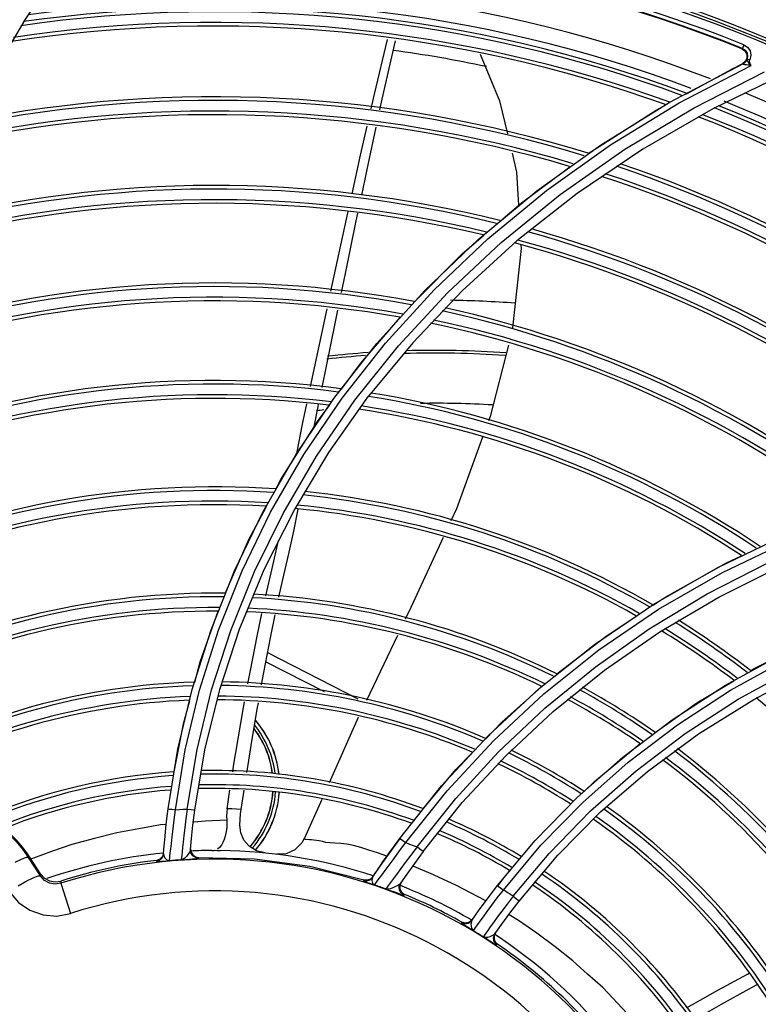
# Model space of a CAD drawing. Extents: x 40.7 to 137.4, y -250.8 to -221.5.
# Tile 145 of 256: x 61.612 to 61.714, y -240.022 to -239.886. Entities that reach past the tile are written whole.
import ezdxf

# ---------------------------------------------------------------- set-up
doc = ezdxf.new("R2010")
doc.units = 0
doc.header["$MEASUREMENT"] = 0
doc.layers.get('0').update_dxf_attribs({"linetype": 'CONTINUOUS'})

msp = doc.modelspace()

# ---------------------------------------------------------------- linework, layer by layer
at = {"color": 155}
for p, q in [((61.61893456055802, -239.8773342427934), (61.61303310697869, -239.8860004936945)), ((61.61303310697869, -239.8860004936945), (61.606929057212, -239.8964631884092)), ((61.71174635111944, -239.8899844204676), (61.71218141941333, -239.8902907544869)), ((61.71182966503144, -239.8899445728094), (61.71174644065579, -239.8899844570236)), ((61.71203616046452, -239.8894312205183), (61.71182965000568, -239.8899445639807)), ((61.7123070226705, -239.8917470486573), (61.71244464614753, -239.8915336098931)), ((61.71244291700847, -239.8916020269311), (61.71244471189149, -239.8915336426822)), ((61.71244471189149, -239.8915336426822), (61.71252877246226, -239.8914741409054)), ((61.71252877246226, -239.8914741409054), (61.71267041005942, -239.89147156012)), ((61.71267041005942, -239.89147156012), (61.71284259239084, -239.8915264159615)), ((61.71300907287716, -239.8908781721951), (61.71285262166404, -239.8915315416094)), ((61.70175019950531, -239.8974014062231), (61.71191128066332, -239.892060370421)), ((61.70315013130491, -239.8974397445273), (61.71303811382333, -239.8922953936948)), ((61.70413635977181, -239.8961809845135), (61.7103652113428, -239.8928156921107)), ((61.71187013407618, -239.8920798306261), (61.71137901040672, -239.8923179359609)), ((61.71188586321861, -239.8920768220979), (61.71191101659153, -239.8920601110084)), ((61.71223187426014, -239.8917692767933), (61.71189615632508, -239.8920417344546)), ((61.70518139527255, -239.8981198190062), (61.71489778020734, -239.8931754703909)), ((61.7183022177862, -239.8931362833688), (61.70785538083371, -239.8982189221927)), ((61.70785538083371, -239.8982189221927), (61.69811160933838, -239.9038427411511)), ((61.69811160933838, -239.9038427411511), (61.68909651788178, -239.9099389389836)), ((61.67547312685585, -239.9162395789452), (61.68352136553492, -239.9095485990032)), ((61.67678287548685, -239.9161757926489), (61.6848848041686, -239.9094972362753)), ((61.68909651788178, -239.9099389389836), (61.68080462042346, -239.9164564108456)), ((61.66940156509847, -239.923196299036), (61.67678287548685, -239.9161757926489)), ((61.68080462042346, -239.9164564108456), (61.67323693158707, -239.9233410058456)), ((61.68135768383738, -239.9170438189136), (61.68138499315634, -239.9175042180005)), ((61.68138499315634, -239.9175042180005), (61.68019862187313, -239.9284404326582)), ((61.66272385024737, -239.9305226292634), (61.66940156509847, -239.923196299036)), ((61.67323693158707, -239.9233410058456), (61.66645308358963, -239.9304710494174)), ((61.65239355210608, -239.9365192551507), (61.65467833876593, -239.9258156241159)), ((61.65559645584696, -239.9381438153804), (61.66151668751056, -239.9305856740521)), ((61.65674797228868, -239.93810591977), (61.66272385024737, -239.9305226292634)), ((61.66645308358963, -239.9304710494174), (61.66038233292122, -239.9378485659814)), ((61.65036773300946, -239.9459011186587), (61.65559645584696, -239.9381438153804)), ((61.65147680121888, -239.9458865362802), (61.65674797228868, -239.93810591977)), ((61.65489506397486, -239.9456122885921), (61.66038287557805, -239.9378490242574)), ((61.65011808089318, -239.9535607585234), (61.65489506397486, -239.9456122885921)), ((61.64581696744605, -239.9538204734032), (61.65036773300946, -239.9459011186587)), ((61.64689443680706, -239.9538273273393), (61.65147680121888, -239.9458865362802)), ((61.70845863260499, -239.9614181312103), (61.71783317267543, -239.9569264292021)), ((61.699663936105, -239.9664756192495), (61.70845863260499, -239.9614181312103)), ((61.70859534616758, -239.9654979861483), (61.71724773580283, -239.9611924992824)), ((61.7004697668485, -239.9703004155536), (61.70859534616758, -239.9654979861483)), ((61.69145641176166, -239.9720548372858), (61.699663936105, -239.9664756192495)), ((61.6360926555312, -239.9782293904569), (61.6386922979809, -239.9700161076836)), ((61.63711980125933, -239.9783042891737), (61.6397272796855, -239.9700739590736)), ((61.63990305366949, -239.9782118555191), (61.64262476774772, -239.9699163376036)), ((61.66434739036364, -239.970812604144), (61.66007880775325, -239.9797584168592)), ((61.68384330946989, -239.9781133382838), (61.69145641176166, -239.9720548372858)), ((61.64646728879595, -239.9731573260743), (61.65890915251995, -239.979507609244)), ((61.70949282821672, -239.9776340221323), (61.71733593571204, -239.9733252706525)), ((61.64622997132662, -239.9744068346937), (61.65427812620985, -239.9785145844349)), ((61.71297424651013, -239.9756515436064), (61.71346700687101, -239.9753563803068)), ((61.71339924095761, -239.9795913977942), (61.72151757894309, -239.9753597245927)), ((61.63412122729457, -239.9864676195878), (61.6360926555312, -239.9782293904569)), ((61.63514688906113, -239.9865538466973), (61.63711980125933, -239.9783042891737)), ((61.63784414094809, -239.9865430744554), (61.63990305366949, -239.9782118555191)), ((61.67683072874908, -239.9846109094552), (61.68384330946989, -239.9781133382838)), ((61.67924871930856, -239.9873725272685), (61.68577863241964, -239.9812809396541)), ((61.67043131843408, -239.9915017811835), (61.67683072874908, -239.9846109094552)), ((61.63276760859, -239.9946866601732), (61.63412122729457, -239.9864676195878)), ((61.63379463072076, -239.9947901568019), (61.63514688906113, -239.9865538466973)), ((61.63643859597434, -239.9948565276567), (61.63784414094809, -239.9865430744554)), ((61.67327461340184, -239.9938126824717), (61.67924871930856, -239.9873725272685)), ((61.68908402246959, -239.9931216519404), (61.69536714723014, -239.9875648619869)), ((61.69232082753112, -239.9951023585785), (61.69878526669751, -239.9895090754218)), ((61.66466279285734, -239.9987335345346), (61.67043131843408, -239.9915017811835)), ((61.64089846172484, -239.9946583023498), (61.64129190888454, -239.9920394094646)), ((61.6428356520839, -239.9947655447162), (61.64324205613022, -239.9921068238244)), ((61.68332820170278, -239.999026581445), (61.68908402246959, -239.9931216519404)), ((61.65392059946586, -239.9933834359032), (61.65151099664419, -239.9987771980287)), ((61.66786992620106, -240.0005568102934), (61.67327461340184, -239.9938126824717)), ((61.68642160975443, -240.0010686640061), (61.69232082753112, -239.9951023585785)), ((61.65151099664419, -239.9987771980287), (61.651512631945, -239.9987733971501)), ((61.66159700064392, -240.0030878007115), (61.66472118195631, -239.9987757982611)), ((61.67810950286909, -240.0052422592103), (61.68332820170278, -239.999026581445)), ((61.61371691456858, -240.0012765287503), (61.61356612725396, -240.0013744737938)), ((61.61520700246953, -240.0039119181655), (61.61356612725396, -240.0013744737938)), ((61.61523297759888, -240.0036105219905), (61.61371691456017, -240.0012765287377)), ((61.6320048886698, -240.0012408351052), (61.63165812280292, -240.0016022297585)), ((61.6321555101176, -240.0007611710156), (61.6320048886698, -240.0012408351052)), ((61.63214576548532, -240.0008894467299), (61.63228320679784, -240.0013528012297)), ((61.63214612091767, -240.0008894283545), (61.63219816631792, -240.0002024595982)), ((61.63587581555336, -240.0001597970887), (61.63593521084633, -240.000616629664)), ((61.6365516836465, -240.0012656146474), (61.63700448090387, -240.0013482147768)), ((61.63700448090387, -240.0013482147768), (61.63699529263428, -240.0014634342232)), ((61.68109694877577, -240.0073669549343), (61.68642160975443, -240.0010686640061)), ((61.61422709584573, -240.0014664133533), (61.61385226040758, -240.0016159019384)), ((61.63118551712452, -240.0017723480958), (61.63117633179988, -240.0019009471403)), ((61.63165812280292, -240.0016022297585), (61.63118551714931, -240.0017723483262)), ((61.61523297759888, -240.0036105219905), (61.61520700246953, -240.0039119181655)), ((61.66057917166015, -240.0044459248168), (61.66091484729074, -240.0041167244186)), ((61.6609891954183, -240.0040032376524), (61.66065300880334, -240.0043322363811)), ((61.66091462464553, -240.0041165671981), (61.66081133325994, -240.0045336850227)), ((61.66091484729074, -240.0041167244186), (61.66129924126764, -240.0035339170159)), ((61.66165793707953, -240.004501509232), (61.66219247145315, -240.0037843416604)), ((61.66420182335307, -240.0037245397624), (61.66311507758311, -240.0051871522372)), ((61.61213490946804, -240.0052850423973), (61.61325429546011, -240.0046499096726)), ((61.61802316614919, -240.0046064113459), (61.61799959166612, -240.0049257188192)), ((61.61799959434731, -240.0049257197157), (61.61933606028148, -240.0090829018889)), ((61.65974308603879, -240.0044497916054), (61.65966934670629, -240.0045640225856)), ((61.6602117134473, -240.0044904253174), (61.65974353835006, -240.0044499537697)), ((61.66065300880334, -240.0043322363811), (61.6602117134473, -240.0044904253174)), ((61.66135860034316, -240.0049057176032), (61.66165793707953, -240.004501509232)), ((61.66484172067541, -240.0048264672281), (61.66466606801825, -240.0052782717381)), ((61.66477754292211, -240.004921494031), (61.6648424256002, -240.004825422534)), ((61.67816425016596, -240.0052834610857), (61.67893690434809, -240.0042567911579)), ((61.66493913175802, -240.0061795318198), (61.66533724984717, -240.0064581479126)), ((61.66527363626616, -240.0065529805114), (61.66533724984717, -240.0064581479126)), ((61.67321419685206, -240.0102698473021), (61.67314410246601, -240.0103709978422)), ((61.67373152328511, -240.0104114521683), (61.67321418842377, -240.0102698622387)), ((61.67425255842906, -240.0102921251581), (61.67373152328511, -240.0104114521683)), ((61.67465711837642, -240.0099391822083), (61.67425255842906, -240.0102921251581)), ((61.67458684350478, -240.0100400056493), (61.67446532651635, -240.0105611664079)), ((61.67540050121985, -240.0106097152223), (61.67574743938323, -240.0101206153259)), ((61.67756172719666, -240.0103320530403), (61.67713241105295, -240.0109334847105)), ((61.67783950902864, -240.0117781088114), (61.67766621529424, -240.0121754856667)), ((61.67781907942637, -240.0130067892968), (61.67812220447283, -240.0133162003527)), ((61.67812220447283, -240.0133162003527), (61.67805443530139, -240.013413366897))]:
    msp.add_line(p, q, dxfattribs=at)
for points in [[(61.66072265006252, -239.8982784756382), (61.66118195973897, -239.8962535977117), (61.66298442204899, -239.8887047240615)], [(61.66193361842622, -239.8984169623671), (61.66225394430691, -239.8969319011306), (61.66408628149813, -239.888880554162)], [(61.71182966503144, -239.8899445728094), (61.71221933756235, -239.8902017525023), (61.7124821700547, -239.890602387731), (61.71256211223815, -239.8910579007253), (61.71244464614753, -239.8915336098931)], [(61.71204005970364, -239.8894335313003), (61.71254135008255, -239.8897595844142), (61.71289248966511, -239.8902756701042), (61.71300907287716, -239.8908781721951)], [(61.67572825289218, -239.8907383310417), (61.6784113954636, -239.8971453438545), (61.67949815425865, -239.901695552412)], [(61.71218141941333, -239.8902907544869), (61.71243344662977, -239.890757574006), (61.71245150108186, -239.8912862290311), (61.71223187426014, -239.8917692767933)], [(61.71302719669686, -239.8922897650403), (61.71287979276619, -239.8921174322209), (61.71275121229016, -239.8919561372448), (61.71264211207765, -239.8918034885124), (61.71251730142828, -239.8916879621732), (61.71244291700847, -239.8916020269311)], [(61.71303811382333, -239.8922953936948), (61.71291608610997, -239.8920610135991), (61.71281938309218, -239.8917832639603), (61.71285262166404, -239.8915315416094)], [(61.71137901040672, -239.8923179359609), (61.71087719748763, -239.8925632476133), (61.71036519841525, -239.8928156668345)], [(61.71302719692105, -239.8922897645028), (61.71279500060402, -239.8922705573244), (61.71258315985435, -239.8922498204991), (61.71239239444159, -239.8922274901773), (61.71222602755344, -239.8922036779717), (61.71208755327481, -239.8921786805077), (61.71197879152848, -239.8921519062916), (61.71190765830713, -239.8921241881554), (61.71187945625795, -239.8920983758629), (61.71188586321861, -239.8920768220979)], [(61.71191103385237, -239.8920601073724), (61.71212626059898, -239.8919253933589), (61.7123070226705, -239.8917470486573)], [(61.65850676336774, -239.938398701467), (61.66450201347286, -239.9308900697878), (61.67121884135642, -239.9236199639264), (61.67864783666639, -239.9166572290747), (61.68677341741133, -239.9100667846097), (61.69566043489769, -239.9038433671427), (61.70518139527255, -239.8981198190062)], [(61.68352136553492, -239.9095485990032), (61.69228267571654, -239.9032502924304), (61.70175019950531, -239.8974014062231)], [(61.6848848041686, -239.9094972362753), (61.69370167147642, -239.9032186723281), (61.70315013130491, -239.8974397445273)], [(61.69060477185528, -239.9043994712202), (61.69997434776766, -239.8984296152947), (61.70128078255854, -239.897723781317)], [(61.65810562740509, -239.9099678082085), (61.65928050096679, -239.90463622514), (61.66018127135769, -239.9006651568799)], [(61.65943221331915, -239.9101355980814), (61.66035377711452, -239.9057412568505), (61.66142110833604, -239.9007930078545)], [(61.68013561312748, -239.9043645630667), (61.68076088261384, -239.9069825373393), (61.681031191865, -239.9115395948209)], [(61.67849832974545, -239.9137284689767), (61.68141725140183, -239.9112059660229), (61.68807846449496, -239.9062488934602)], [(61.65519979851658, -239.9233812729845), (61.65610473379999, -239.9191587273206), (61.65756975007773, -239.9124024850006)], [(61.65665302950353, -239.9235634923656), (61.65719243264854, -239.9209255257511), (61.65868828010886, -239.9136829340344), (61.65890792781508, -239.9126355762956)], [(61.66668205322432, -239.924843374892), (61.6732795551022, -239.918238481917), (61.67620841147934, -239.9157073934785)], [(61.66151668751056, -239.9305856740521), (61.66813955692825, -239.9232687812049), (61.67547312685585, -239.9162395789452)], [(61.65398398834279, -239.936627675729), (61.65458038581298, -239.9337005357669), (61.65583045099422, -239.9275863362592), (61.65615782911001, -239.9259852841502)], [(61.65665469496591, -239.9368584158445), (61.65929759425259, -239.9332896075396), (61.66471905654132, -239.9269981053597)], [(61.67962404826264, -239.9308356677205), (61.6771080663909, -239.9406282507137), (61.67688665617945, -239.941233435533)], [(61.63540827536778, -239.9946943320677), (61.63677969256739, -239.9864944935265), (61.63877430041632, -239.9782853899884), (61.64140217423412, -239.9701090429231), (61.64467649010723, -239.9619974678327), (61.64860880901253, -239.9539874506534), (61.65321381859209, -239.9461101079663), (61.65850676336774, -239.938398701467)], [(61.65048551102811, -239.945726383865), (61.651302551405, -239.9417084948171), (61.65189109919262, -239.9389064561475)], [(61.65289301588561, -239.9420647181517), (61.65344445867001, -239.9392757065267), (61.65350068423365, -239.9389997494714)], [(61.64760778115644, -239.9506397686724), (61.64831522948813, -239.9493111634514), (61.65343795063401, -239.9412021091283), (61.65497685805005, -239.9391240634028)], [(61.67606163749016, -239.9434884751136), (61.67245904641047, -239.953335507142), (61.67168509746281, -239.9550164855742)], [(61.66550280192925, -239.9993209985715), (61.67119408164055, -239.992174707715), (61.67755430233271, -239.9853036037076), (61.68449176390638, -239.9788524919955), (61.69209509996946, -239.9727796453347), (61.70030899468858, -239.9671796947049), (61.70911490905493, -239.9621051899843), (61.71849871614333, -239.9576035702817), (61.72845967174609, -239.9537175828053), (61.73898561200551, -239.9504985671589), (61.75004652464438, -239.9480037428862), (61.76160814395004, -239.9462891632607), (61.77363148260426, -239.9454097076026), (61.78606902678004, -239.9454228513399)], [(61.6386922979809, -239.9700161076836), (61.64192969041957, -239.9618691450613), (61.64581696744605, -239.9538204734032)], [(61.6397272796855, -239.9700739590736), (61.64298216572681, -239.9619010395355), (61.64689443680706, -239.9538273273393)], [(61.64064437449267, -239.9649959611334), (61.64391385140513, -239.9575770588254), (61.64632782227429, -239.9530435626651)], [(61.64262476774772, -239.9699163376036), (61.64602378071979, -239.9616894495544), (61.65011808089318, -239.9535607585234)], [(61.64802347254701, -239.965529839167), (61.6485699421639, -239.9630663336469), (61.64933041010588, -239.959725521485), (61.65006386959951, -239.956417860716), (61.65068787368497, -239.9534035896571)], [(61.64623545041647, -239.9653149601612), (61.64709955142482, -239.9615582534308), (61.64798960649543, -239.9577097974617)], [(61.67063104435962, -239.9573058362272), (61.66619757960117, -239.9669351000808), (61.66542688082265, -239.9685502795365)], [(61.66704544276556, -239.9999111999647), (61.67237284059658, -239.9932478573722), (61.67823572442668, -239.9868703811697), (61.68464191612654, -239.9808262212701), (61.69157291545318, -239.9751572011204), (61.69902019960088, -239.9698945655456), (61.70698072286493, -239.9650717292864), (61.71544842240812, -239.9607263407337)], [(61.67894418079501, -240.0058555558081), (61.68410982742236, -239.9996937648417), (61.68984861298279, -239.9937967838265), (61.69612029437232, -239.9882429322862), (61.70290588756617, -239.983078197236), (61.71021027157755, -239.9783289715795), (61.71804389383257, -239.9740241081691), (61.72639399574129, -239.9702089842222), (61.7352547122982, -239.9669255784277), (61.74461469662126, -239.9642195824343), (61.75445538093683, -239.9621394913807), (61.76475439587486, -239.9607346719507), (61.7754839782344, -239.9600553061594), (61.78660748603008, -239.9601515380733)], [(61.69954471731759, -239.9666134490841), (61.70108190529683, -239.965599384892), (61.70962853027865, -239.9608091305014), (61.71172068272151, -239.9598276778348)], [(61.63644706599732, -239.9772393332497), (61.63721409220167, -239.9744319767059), (61.63968902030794, -239.9674550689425)], [(61.64377023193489, -239.9774648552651), (61.64407231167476, -239.9758342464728), (61.64508893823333, -239.9706556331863), (61.64570368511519, -239.9677730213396)], [(61.64564083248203, -239.9776111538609), (61.6459446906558, -239.9759088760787), (61.64685178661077, -239.9711328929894), (61.64750075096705, -239.9679731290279)], [(61.68629682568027, -239.97609338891), (61.69307948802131, -239.9708784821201), (61.69722515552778, -239.9681436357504)], [(61.71346700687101, -239.9753563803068), (61.72192428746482, -239.9711361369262), (61.72508909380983, -239.9698492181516)], [(61.68029455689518, -240.006704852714), (61.68522355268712, -240.0008303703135), (61.69094691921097, -239.9949440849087), (61.69719274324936, -239.9894172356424), (61.70396777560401, -239.9842728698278), (61.71126619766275, -239.9795481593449), (61.7190896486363, -239.9752771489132), (61.7274329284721, -239.9715005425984)], [(61.68577863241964, -239.9812809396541), (61.6928531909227, -239.9755789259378), (61.7004697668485, -239.9703004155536)], [(61.69982381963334, -239.9841601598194), (61.70557230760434, -239.9800853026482), (61.710680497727, -239.9770254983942)], [(61.67653154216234, -239.9850161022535), (61.67873217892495, -239.9827506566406), (61.68424402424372, -239.977840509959)], [(61.69536714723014, -239.9875648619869), (61.70217060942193, -239.9823915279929), (61.70949282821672, -239.9776340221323)], [(61.63359171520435, -239.9895912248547), (61.63488639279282, -239.9829514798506), (61.63576626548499, -239.979731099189)], [(61.69878526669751, -239.9895090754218), (61.70580755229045, -239.9843289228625), (61.71339924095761, -239.9795913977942)], [(61.64167153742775, -239.989589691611), (61.64179280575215, -239.9888073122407), (61.64241342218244, -239.9850262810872), (61.64316846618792, -239.9807131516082), (61.64331637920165, -239.9799147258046)], [(61.64361893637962, -239.9896700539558), (61.64373716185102, -239.9889056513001), (61.64434886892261, -239.9850890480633), (61.64509111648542, -239.9806907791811), (61.64520593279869, -239.9800475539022)], [(61.65899557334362, -239.982028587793), (61.65895914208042, -239.9821049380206), (61.6549492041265, -239.9910809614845)], [(61.69005744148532, -239.9922852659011), (61.69147550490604, -239.9909080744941), (61.69774041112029, -239.9856984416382)], [(61.66787281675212, -239.9946590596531), (61.6724038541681, -239.9892653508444), (61.67469171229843, -239.9869101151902)], [(61.6408985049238, -239.9946583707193), (61.64084802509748, -239.995104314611), (61.64082510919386, -239.9956333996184), (61.64084194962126, -239.9962441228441)], [(61.64283562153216, -239.9947654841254), (61.64219486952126, -239.9947247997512), (61.64154914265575, -239.994689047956), (61.64089846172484, -239.9946583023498)], [(61.63219735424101, -240.0002131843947), (61.63226611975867, -239.9993773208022), (61.63235327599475, -239.9984114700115), (61.63246340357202, -239.997304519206), (61.63260043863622, -239.996059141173), (61.63276756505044, -239.9946866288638)], [(61.63276756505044, -239.9946866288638), (61.63291103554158, -239.9946908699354), (61.63328958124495, -239.9947291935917), (61.63379496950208, -239.9947901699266)], [(61.63296916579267, -240.0018233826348), (61.6329769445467, -240.0017334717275), (61.63299665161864, -240.0015222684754), (61.63302941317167, -240.0011988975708), (61.63307692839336, -240.0007568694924), (61.63314136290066, -240.0001749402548), (61.63322536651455, -239.999426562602), (61.63332991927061, -239.9985059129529), (61.63345692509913, -239.9974225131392), (61.63361002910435, -239.9961843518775), (61.63379495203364, -239.9947901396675)], [(61.63379463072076, -239.9947901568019), (61.63433219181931, -239.9947541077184), (61.63486992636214, -239.9947219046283), (61.63540827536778, -239.9946943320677)], [(61.63540826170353, -239.9946938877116), (61.63522399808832, -239.9960655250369), (61.63507173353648, -239.9972856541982), (61.63494595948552, -239.9983549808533), (61.63484333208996, -239.9992639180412), (61.63476107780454, -240.0000087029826), (61.63469697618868, -240.0006010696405), (61.6346495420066, -240.0010569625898), (61.63461670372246, -240.00139086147), (61.63459722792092, -240.0016069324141), (61.63458954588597, -240.0016974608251)], [(61.63540826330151, -239.9946939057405), (61.63593768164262, -239.9947669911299), (61.63630808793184, -239.9948257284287), (61.63643866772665, -239.9948565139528)], [(61.63586628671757, -240.0002768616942), (61.63600040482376, -239.9987471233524), (61.6361883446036, -239.9969226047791), (61.63643859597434, -239.9948565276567)], [(61.64266070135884, -239.9969365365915), (61.64269912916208, -239.9961212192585), (61.64275920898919, -239.9953689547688), (61.6428356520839, -239.9947655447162)], [(61.63251713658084, -239.9968161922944), (61.63175423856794, -239.9968863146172), (61.6287337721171, -239.9974438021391), (61.62572080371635, -239.9979634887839), (61.62264080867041, -239.9987507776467), (61.61952452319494, -239.9995925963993), (61.61671072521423, -240.0005536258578), (61.61422709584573, -240.0014664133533)], [(61.64084194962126, -239.9962441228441), (61.63792685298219, -239.9963756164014), (61.63631323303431, -239.9964940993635)], [(61.64084949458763, -239.9962429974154), (61.64086457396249, -239.9966856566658), (61.6408520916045, -239.9971242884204), (61.64081175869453, -239.9975646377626), (61.64074110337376, -239.9980092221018), (61.64063697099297, -239.9984535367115), (61.64049768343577, -239.9988852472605), (61.64032255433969, -239.9992915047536), (61.64011185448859, -239.999658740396), (61.63986504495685, -239.999974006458), (61.63958093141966, -240.0002203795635)], [(61.6461001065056, -240.0007462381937), (61.64493981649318, -240.0004433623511), (61.64394829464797, -239.9998209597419), (61.64321023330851, -239.9989639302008), (61.64277599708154, -239.9979685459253), (61.64266069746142, -239.9969365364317)], [(61.61080620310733, -239.9981343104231), (61.61181860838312, -239.9991317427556), (61.61274097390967, -240.0002144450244), (61.61356612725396, -240.0013744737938)], [(61.66128627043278, -240.0035535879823), (61.66177530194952, -240.0028228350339), (61.66234787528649, -240.0019828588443), (61.66301803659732, -240.0010186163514), (61.66378833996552, -239.9999342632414), (61.66466276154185, -239.9987334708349)], [(61.66466276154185, -239.9987334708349), (61.66478474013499, -239.9988064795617), (61.6650962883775, -239.9990240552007), (61.66550770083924, -239.9993230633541)], [(61.65151252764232, -239.9987736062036), (61.65118125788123, -239.9993665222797), (61.65024637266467, -240.0003038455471), (61.64903829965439, -240.0008478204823), (61.64771593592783, -240.000926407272)], [(61.65167987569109, -239.9988804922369), (61.65157429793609, -239.9988664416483), (61.6515155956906, -239.998840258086), (61.65150488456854, -239.9987959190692), (61.65151099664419, -239.9987771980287)], [(61.6629669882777, -240.0011969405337), (61.66287491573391, -240.0011633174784), (61.66159500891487, -240.0007219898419), (61.66041332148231, -240.000337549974), (61.65932245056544, -239.9999918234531), (61.65831705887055, -239.9997117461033), (61.65739631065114, -239.9995197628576), (61.65654003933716, -239.9994443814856), (61.65574587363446, -239.9994167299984), (61.65505175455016, -239.9993631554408), (61.65448972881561, -239.9992859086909), (61.65401685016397, -239.9991883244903), (61.6535836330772, -239.9990953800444), (61.65319117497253, -239.9990304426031), (61.65283843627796, -239.9989797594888), (61.6525258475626, -239.9989440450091), (61.65225261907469, -239.9989203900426), (61.65167987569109, -239.9988804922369)], [(61.66388199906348, -240.0014982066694), (61.66464278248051, -240.0004729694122), (61.66550725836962, -239.9993236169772)], [(61.6670471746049, -239.9999113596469), (61.66618363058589, -240.0010534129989), (61.66542448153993, -240.0020715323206), (61.66420182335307, -240.0037245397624)], [(61.66550280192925, -239.9993209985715), (61.66601714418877, -239.9995132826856), (61.66653127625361, -239.9997097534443), (61.66704544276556, -239.9999111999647)], [(61.66786996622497, -240.0005568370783), (61.66776024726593, -240.00045783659), (61.66744896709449, -240.0002140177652), (61.66704799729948, -239.9999118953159)], [(61.61356612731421, -240.001374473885), (61.61325958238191, -240.0013658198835), (61.61262595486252, -240.001594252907), (61.61169371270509, -240.0020479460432)], [(61.63117633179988, -240.0019009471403), (61.63164926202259, -240.0017306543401), (61.63199595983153, -240.0013690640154), (61.63214612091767, -240.0008894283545)], [(61.63228320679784, -240.0013528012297), (61.6325841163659, -240.0016921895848), (61.63296916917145, -240.001823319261)], [(61.63568646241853, -240.0007057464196), (61.63551383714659, -240.0009550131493), (61.635306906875, -240.0012101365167), (61.63508198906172, -240.0014418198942), (61.6348429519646, -240.0016106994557), (61.63458954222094, -240.0016974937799)], [(61.63586630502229, -240.0002768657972), (61.63581040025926, -240.0004777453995), (61.63568646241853, -240.0007057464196)], [(61.63699529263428, -240.0014634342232), (61.63654250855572, -240.0013809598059), (61.63616528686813, -240.0011224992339), (61.6359259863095, -240.0007329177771), (61.63586629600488, -240.000276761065)], [(61.63593521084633, -240.000616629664), (61.63617441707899, -240.0010067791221), (61.6365516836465, -240.0012656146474)], [(61.6369980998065, -240.0013484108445), (61.64468341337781, -240.0015382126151), (61.65229421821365, -240.0025763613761), (61.65974354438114, -240.0044499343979)], [(61.63878691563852, -240.0004008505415), (61.6389456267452, -240.0003970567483), (61.63910291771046, -240.0003873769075), (61.63925973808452, -240.0003717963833)], [(61.63925973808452, -240.0003717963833), (61.63950759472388, -240.0003884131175), (61.63975575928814, -240.0003996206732), (61.64000460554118, -240.0004054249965)], [(61.66786998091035, -240.0005568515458), (61.66667910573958, -240.0021878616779), (61.66564339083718, -240.0036562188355), (61.66477754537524, -240.0049214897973)], [(61.63117633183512, -240.0019009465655), (61.6312410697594, -240.0019119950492), (61.63145838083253, -240.0019077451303), (61.63184815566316, -240.0018871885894), (61.63238537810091, -240.0018551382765), (61.63296951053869, -240.00182330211)], [(61.63458956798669, -240.0016974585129), (61.63516085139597, -240.0016412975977), (61.63570934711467, -240.0015932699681), (61.63655954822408, -240.0015224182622)], [(61.63655954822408, -240.0015224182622), (61.63681251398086, -240.0014975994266), (61.63695209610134, -240.0014782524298), (61.63699844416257, -240.0014633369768)], [(61.66219247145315, -240.0037843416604), (61.66265411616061, -240.0031623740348), (61.66388199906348, -240.0014982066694)], [(61.67657647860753, -240.0073932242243), (61.6765006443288, -240.0073483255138), (61.67442694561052, -240.0062187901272), (61.67246036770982, -240.005215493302), (61.67059787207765, -240.0043511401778), (61.66888106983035, -240.0035953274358), (61.66726904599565, -240.0028936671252), (61.66649272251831, -240.0025654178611)], [(61.61325429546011, -240.0046499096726), (61.61420478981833, -240.0041743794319), (61.61488605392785, -240.003914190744), (61.6152070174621, -240.0039119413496)], [(61.61799959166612, -240.0049257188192), (61.61722638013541, -240.0050417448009), (61.61645524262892, -240.0049040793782), (61.61575874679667, -240.0045206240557), (61.61520699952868, -240.0039119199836)], [(61.61523297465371, -240.003610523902), (61.61576787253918, -240.004197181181), (61.61645990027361, -240.0045802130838), (61.61723798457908, -240.004721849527), (61.61802316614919, -240.0046064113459)], [(61.65966934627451, -240.0045640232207), (61.65971488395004, -240.0045965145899), (61.65988721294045, -240.0046706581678), (61.66020160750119, -240.0047919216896), (61.66064633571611, -240.0049584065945), (61.66117641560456, -240.00515838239)], [(61.65966934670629, -240.0045640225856), (61.66013788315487, -240.0046044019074), (61.66057917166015, -240.0044459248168)], [(61.66081133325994, -240.0045336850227), (61.66091097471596, -240.0049167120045), (61.66117599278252, -240.005158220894)], [(61.66117598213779, -240.0051582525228), (61.66123007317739, -240.0050825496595), (61.66135860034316, -240.0049057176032)], [(61.66311507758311, -240.0051871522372), (61.66291925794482, -240.0054550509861), (61.66279364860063, -240.0056308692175), (61.66274119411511, -240.0057061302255)], [(61.66438123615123, -240.0052229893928), (61.66407568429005, -240.0053777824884), (61.66373022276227, -240.0055323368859), (61.66337531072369, -240.0056632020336), (61.66304115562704, -240.0057295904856), (61.66274121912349, -240.0057060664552)], [(61.66477754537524, -240.0049214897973), (61.66462268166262, -240.005072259), (61.66438123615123, -240.0052229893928)], [(61.66527363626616, -240.0065529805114), (61.66487547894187, -240.0062745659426), (61.66463730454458, -240.0058551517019), (61.66460170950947, -240.0053742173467), (61.66477754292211, -240.004921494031)], [(61.66466606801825, -240.0052782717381), (61.66470117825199, -240.005759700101), (61.66493913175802, -240.0061795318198)], [(61.67458696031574, -240.0100403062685), (61.67551302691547, -240.0087236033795), (61.67669872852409, -240.007096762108), (61.67810947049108, -240.0052421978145)], [(61.67810947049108, -240.0052421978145), (61.67823196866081, -240.0053194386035), (61.67853907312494, -240.0055454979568), (61.678943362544, -240.0058553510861)], [(61.61088765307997, -240.0060573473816), (61.6121699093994, -240.0075567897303), (61.61375095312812, -240.0086376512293), (61.61556263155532, -240.0092765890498), (61.6174600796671, -240.0094262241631), (61.61933604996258, -240.0090829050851)], [(61.66274095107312, -240.0057059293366), (61.66308453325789, -240.0058177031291), (61.66350210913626, -240.0059580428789), (61.66395933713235, -240.0061159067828), (61.66478674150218, -240.0064058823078)], [(61.66478674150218, -240.0064058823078), (61.6650626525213, -240.0064991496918), (61.66522150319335, -240.0065467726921), (61.66527363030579, -240.0065529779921)], [(61.67574743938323, -240.0101206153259), (61.67617985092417, -240.0095191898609), (61.67671537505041, -240.0087847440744), (61.67735396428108, -240.007924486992), (61.67809517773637, -240.0069472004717), (61.67894336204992, -240.0058553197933)], [(61.68029411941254, -240.0067048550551), (61.67945551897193, -240.0077835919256), (61.67872266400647, -240.0087502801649), (61.67809094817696, -240.0096030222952), (61.67756172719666, -240.0103320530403)], [(61.6802941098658, -240.0067048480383), (61.68071154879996, -240.0070355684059), (61.68100000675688, -240.0072737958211), (61.68109698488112, -240.0073669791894)], [(61.67777045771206, -240.0118770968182), (61.67872203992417, -240.0105333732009), (61.67983761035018, -240.009014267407), (61.68109694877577, -240.0073669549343)], [(61.69837774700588, -240.0255981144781), (61.69664100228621, -240.0235986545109), (61.69465703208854, -240.021453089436), (61.69261976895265, -240.0192894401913), (61.6905119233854, -240.0174231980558), (61.68848677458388, -240.0155903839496), (61.68607250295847, -240.0136833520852), (61.68352094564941, -240.0117741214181), (61.68100777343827, -240.0100566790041), (61.67973646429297, -240.0092822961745)], [(61.67314410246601, -240.0103709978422), (61.67366183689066, -240.0105127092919), (61.67418294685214, -240.0103932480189), (61.67458708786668, -240.0100401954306)], [(61.67314657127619, -240.0103723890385), (61.67330453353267, -240.0104983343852), (61.67369275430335, -240.0107511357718), (61.67420496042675, -240.0110779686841), (61.67480710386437, -240.0114682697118)], [(61.67446532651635, -240.0105611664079), (61.67454441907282, -240.0110940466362), (61.67480682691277, -240.0114680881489)], [(61.67480674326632, -240.0114682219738), (61.67497592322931, -240.0112197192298), (61.67515956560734, -240.0109538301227), (61.67540050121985, -240.0106097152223)], [(61.67713241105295, -240.0109334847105), (61.67679384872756, -240.0114150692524), (61.67653554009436, -240.0117883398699), (61.67634798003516, -240.0120632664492), (61.67617775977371, -240.0123165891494)], [(61.67735576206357, -240.0121770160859), (61.67705920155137, -240.0122944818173), (61.6767444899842, -240.012378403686), (61.6764453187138, -240.0123930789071), (61.6761777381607, -240.0123166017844)], [(61.67777046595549, -240.0118771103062), (61.6776011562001, -240.0120391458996), (61.67735576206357, -240.0121770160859)], [(61.67805443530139, -240.013413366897), (61.67767718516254, -240.0129707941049), (61.67757727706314, -240.0124127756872), (61.67777038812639, -240.0118771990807)], [(61.67766621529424, -240.0121754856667), (61.67765954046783, -240.0126064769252), (61.67781907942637, -240.0130067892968)], [(61.67617786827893, -240.0123164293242), (61.67664794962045, -240.0125932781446), (61.67707895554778, -240.0128522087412), (61.67744119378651, -240.0130713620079), (61.67771815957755, -240.0132373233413), (61.67790768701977, -240.0133468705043), (61.67801601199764, -240.0134031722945), (61.67805469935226, -240.0134135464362)], [(61.70418149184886, -240.0220498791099), (61.70496287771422, -240.0216034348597), (61.70845769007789, -240.0196497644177), (61.71252917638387, -240.0174323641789), (61.71276764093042, -240.0173055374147)], [(61.70533475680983, -240.0236204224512), (61.70575049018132, -240.0233824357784), (61.70897260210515, -240.0215598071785), (61.71274983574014, -240.0194622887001), (61.7138510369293, -240.0188640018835)]]:
    msp.add_lwpolyline(points, dxfattribs=at)
for centre, radius, start, end in [((61.63913138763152, -240.0706578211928), 0.2083655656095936, 94.44620732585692, 121.4670103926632), ((61.63913138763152, -240.0706578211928), 0.196939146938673, 66.78905977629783, 94.74509674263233), ((61.63913138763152, -240.0706578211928), 0.1973534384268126, 66.93128695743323, 93.94733391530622), ((61.63913138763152, -240.0706578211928), 0.1969382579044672, 96.78545864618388, 124.790876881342), ((61.63913138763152, -240.0706578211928), 0.1973534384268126, 96.93128696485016, 123.9473339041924), ((61.63913138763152, -240.0706578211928), 0.1953405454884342, 68.08449459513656, 95.73258568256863), ((61.63913138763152, -240.0706578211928), 0.1965840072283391, 66.78543876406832, 94.74534795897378), ((61.63913138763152, -240.0706578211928), 0.1966393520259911, 96.78643277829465, 124.7898905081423), ((61.63913138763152, -240.0706578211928), 0.1947878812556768, 68.08580860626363, 95.73200192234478), ((61.63913138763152, -240.0706578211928), 0.1947198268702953, 68.0983991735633, 95.71196872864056), ((61.63913138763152, -240.0706578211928), 0.1892692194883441, 68.8382717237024, 97.29821938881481), ((61.63913138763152, -240.0706578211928), 0.1862599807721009, 69.58963827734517, 98.1055036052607), ((61.63913138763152, -240.0706578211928), 0.1871111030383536, 69.45322760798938, 97.87350031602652), ((61.63913138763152, -240.0706578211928), 0.1857594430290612, 69.72251940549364, 98.23659648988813), ((61.63913138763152, -240.0706578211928), 0.1837939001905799, 70.2433301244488, 98.75024427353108), ((61.63913138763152, -240.0706578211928), 0.1842944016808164, 70.1108522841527, 98.61961165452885), ((61.63913138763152, -240.0706578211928), 0.182110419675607, 78.12906663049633, 82.23287535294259), ((61.63913138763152, -240.0706578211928), 0.1740518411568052, 72.80054428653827, 101.2683695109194), ((61.63913138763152, -240.0706578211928), 0.1892692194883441, 41.85634661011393, 67.30568597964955), ((61.63913138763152, -240.0706578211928), 0.1735513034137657, 72.93079993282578, 101.3964415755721), ((61.63913138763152, -240.0706578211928), 0.1857594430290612, 42.7207677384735, 68.2365964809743), ((61.63913138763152, -240.0706578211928), 0.186260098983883, 42.5841510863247, 68.10550359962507), ((61.63913138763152, -240.0706578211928), 0.1871111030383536, 42.41947907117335, 67.97234495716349), ((61.63913138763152, -240.0706578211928), 0.1715857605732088, 73.44118257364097, 101.8980705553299), ((61.63913138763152, -240.0706578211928), 0.1720862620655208, 73.31137830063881, 101.7705226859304), ((61.63913138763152, -240.0706578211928), 0.1837938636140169, 43.2565396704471, 68.7502442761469), ((61.63913138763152, -240.0706578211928), 0.1842944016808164, 43.12020711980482, 68.61961165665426), ((61.63913138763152, -240.0706578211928), 0.1735513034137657, 46.03009910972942, 71.3964415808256), ((61.63913138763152, -240.0706578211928), 0.174051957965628, 45.89529432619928, 71.26836951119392), ((61.63913138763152, -240.0706578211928), 0.1715857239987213, 46.55870983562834, 71.89807055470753), ((61.63913138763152, -240.0706578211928), 0.1720862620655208, 46.42420773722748, 71.77052268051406), ((61.63913138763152, -240.0706578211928), 0.1618437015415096, 75.94367632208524, 104.3526378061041), ((61.63913138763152, -240.0706578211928), 0.16134316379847, 76.0709753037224, 104.4772513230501), ((61.63913138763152, -240.0706578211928), 0.1593776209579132, 76.56959761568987, 104.9651029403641), ((61.63913138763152, -240.0706578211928), 0.1598781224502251, 76.44281136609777, 104.8410937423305), ((61.63913138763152, -240.0706578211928), 0.16134316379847, 49.29377332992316, 74.47725132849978), ((61.63913138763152, -240.0706578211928), 0.1618437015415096, 49.16089808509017, 74.35263781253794), ((61.63913138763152, -240.0706578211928), 0.1593776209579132, 49.81475983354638, 74.96510293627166), ((61.63913138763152, -240.0706578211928), 0.1598781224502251, 49.68220639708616, 74.841093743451), ((61.63913138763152, -240.0706578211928), 0.147914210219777, 79.43557971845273, 107.7602932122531), ((61.63913138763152, -240.0706578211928), 0.148414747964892, 79.31201704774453, 107.6401345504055), ((61.63913138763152, -240.0706578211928), 0.1459486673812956, 79.91932144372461, 108.2303683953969), ((61.63913138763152, -240.0706578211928), 0.1464491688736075, 79.79635647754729, 108.110929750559), ((61.66960722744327, -240.0690606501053), 0.1444390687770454, 85.65045289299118, 89.18066013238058), ((61.63913138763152, -240.0706578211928), 0.147914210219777, 52.82751340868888, 77.76029321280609), ((61.63913138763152, -240.0706578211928), 0.148414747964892, 52.696906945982, 77.64013455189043), ((61.63913138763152, -240.0706578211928), 0.1459486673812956, 53.33953353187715, 78.23036839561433), ((61.63913138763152, -240.0706578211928), 0.1464491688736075, 53.2092720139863, 78.11092974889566), ((61.66960722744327, -240.0690606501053), 0.1371501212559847, 94.02716119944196, 96.26062770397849), ((61.66960722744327, -240.0690606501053), 0.1375331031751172, 93.87914285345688, 96.20908922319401), ((61.66960722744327, -240.0690606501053), 0.1371501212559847, 85.9932323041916, 91.83845110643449), ((61.66960722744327, -240.0690606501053), 0.1375331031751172, 85.96386045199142, 91.69693663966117), ((61.63913138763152, -240.0706578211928), 0.1344852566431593, 82.69120008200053, 110.9117561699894), ((61.63913138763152, -240.0706578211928), 0.1349857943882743, 82.57203353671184, 110.7970522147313), ((61.63913138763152, -240.0706578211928), 0.1330202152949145, 83.03894360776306, 111.2465731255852), ((61.63913138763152, -240.0706578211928), 0.1349857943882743, 56.16992858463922, 80.7970522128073), ((61.63913138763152, -240.0706578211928), 0.1325197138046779, 83.15739799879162, 111.3604927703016), ((61.63913138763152, -240.0706578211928), 0.1344852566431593, 56.29809965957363, 80.91174682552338), ((61.66960722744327, -240.0690606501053), 0.1302441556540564, 86.5511430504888, 90.91159860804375), ((61.66960722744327, -240.0690606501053), 0.1302441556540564, 96.78319277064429, 97.23337834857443), ((61.63913138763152, -240.0706578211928), 0.1325197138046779, 56.80049106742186, 81.36049276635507), ((61.63913138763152, -240.0706578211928), 0.1330202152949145, 56.67269163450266, 81.24657312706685), ((61.63913138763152, -240.0706578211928), 0.1198354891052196, 86.09380462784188, 114.1657089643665), ((61.63913138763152, -240.0706578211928), 0.1203360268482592, 85.98047436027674, 114.0582138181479), ((61.63913138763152, -240.0706578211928), 0.1203360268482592, 59.88131430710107, 84.05821381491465), ((61.63913138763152, -240.0706578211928), 0.1183704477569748, 86.42420849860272, 114.4786858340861), ((61.63913138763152, -240.0706578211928), 0.1198354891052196, 60.00661670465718, 84.1657089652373), ((61.63913138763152, -240.0706578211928), 0.1178699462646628, 86.5366480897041, 114.5850491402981), ((61.63913138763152, -240.0706578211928), 0.1178699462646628, 60.49766456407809, 84.5850491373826), ((61.63913138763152, -240.0706578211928), 0.1183704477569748, 60.37276595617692, 84.47868583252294), ((61.63913138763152, -240.0706578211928), 0.1056862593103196, 89.19698331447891, 117.0756487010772), ((61.63913138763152, -240.0706578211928), 0.1051857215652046, 89.30285919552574, 117.1735397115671), ((61.63913138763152, -240.0706578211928), 0.1051857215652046, 63.62732562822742, 87.17353970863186), ((61.63913138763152, -240.0706578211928), 0.1056862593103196, 63.50515742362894, 87.07564870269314), ((61.63913138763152, -240.0706578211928), 0.1037206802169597, 89.61104189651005, 117.4578284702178), ((61.63913138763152, -240.0706578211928), 0.1032201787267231, 89.71574754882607, 117.5541870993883), ((61.63913138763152, -240.0706578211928), 0.1032201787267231, 64.10596132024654, 87.5541871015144), ((61.63913138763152, -240.0706578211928), 0.1037206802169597, 63.98423993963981, 87.45782846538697), ((61.63913138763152, -240.0706578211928), 0.1203360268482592, 52.15331455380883, 57.92113887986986), ((61.63913138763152, -240.0706578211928), 0.1178699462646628, 52.65120919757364, 58.50712520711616), ((61.63913138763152, -240.0706578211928), 0.1183704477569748, 52.55084090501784, 58.38851258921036), ((61.63913138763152, -240.0706578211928), 0.1198354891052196, 52.25505498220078, 58.04039985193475), ((61.63913138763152, -240.0706578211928), 0.09347811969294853, 91.68829490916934, 119.343343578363), ((61.63913138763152, -240.0706578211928), 0.09297758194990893, 91.7859855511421, 119.4304097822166), ((61.63913138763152, -240.0706578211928), 0.09297758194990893, 66.57072823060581, 89.4304097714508), ((61.63913138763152, -240.0706578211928), 0.09347811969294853, 66.45148045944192, 89.3433435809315), ((61.63913138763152, -240.0706578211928), 0.1051857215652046, 55.06394628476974, 61.45354684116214), ((61.63913138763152, -240.0706578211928), 0.1056862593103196, 54.97396823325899, 61.33958753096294), ((61.63913138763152, -240.0706578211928), 0.09151254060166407, 92.06965047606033, 119.6822150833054), ((61.63913138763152, -240.0706578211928), 0.09101203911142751, 92.16578051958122, 119.7671918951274), ((61.63913138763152, -240.0706578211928), 0.09101203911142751, 67.03773696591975, 89.76719189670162), ((61.63913138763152, -240.0706578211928), 0.09151254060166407, 66.91900154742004, 89.68221508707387), ((61.63913138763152, -240.0706578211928), 0.1032201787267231, 55.41262794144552, 61.89906095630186), ((61.63913138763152, -240.0706578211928), 0.1037206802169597, 55.32454738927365, 61.78591077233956), ((61.63913138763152, -240.0706578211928), 0.1178699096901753, 26.53664808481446, 50.73406599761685), ((61.63442168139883, -239.9914065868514), 0.01369992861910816, 6.324631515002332, 40.7485793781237), ((61.63442168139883, -239.9914065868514), 0.01370825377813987, 6.314793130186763, 40.77903868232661), ((61.63442168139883, -239.9914065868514), 0.01281854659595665, 7.15082407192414, 37.39056643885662), ((61.63442168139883, -239.9914065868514), 0.01284089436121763, 7.115163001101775, 37.40313922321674), ((61.63442168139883, -239.9914065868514), 0.01318452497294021, 6.86790309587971, 38.7879632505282), ((61.63913138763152, -240.0706578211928), 0.1056863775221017, 29.19698331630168, 52.89039059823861), ((61.63913138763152, -240.0706578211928), 0.09297758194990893, 57.09597393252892, 64.16522165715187), ((61.63913138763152, -240.0706578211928), 0.09347811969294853, 57.01949159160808, 64.05681937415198), ((61.63913138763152, -240.0706578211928), 0.1037206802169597, 29.61104190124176, 53.2095399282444), ((61.63913138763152, -240.0706578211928), 0.1051857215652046, 29.30285920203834, 52.97250112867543), ((61.63913138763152, -240.0706578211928), 0.09101203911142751, 57.38987985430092, 64.58836064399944), ((61.63913138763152, -240.0706578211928), 0.09151254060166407, 57.31602511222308, 64.48099480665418), ((61.63913138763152, -240.0706578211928), 0.1032201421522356, 29.71574754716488, 53.28938228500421), ((61.63913138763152, -240.0706578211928), 0.0812699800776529, 93.94702292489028, 112.8013791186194), ((61.63913138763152, -240.0706578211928), 0.08076944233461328, 94.03338384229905, 112.5349062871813), ((61.63913138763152, -240.0706578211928), 0.08076944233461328, 69.43614682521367, 91.37203933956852), ((61.63913138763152, -240.0706578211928), 0.0812699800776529, 69.32044644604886, 91.30024387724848), ((61.63913138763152, -240.0706578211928), 0.07930440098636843, 94.28285345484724, 111.8148297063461), ((61.63913138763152, -240.0706578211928), 0.07880389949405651, 69.88880021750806, 91.64640653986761), ((61.63913138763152, -240.0706578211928), 0.07930440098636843, 69.7737943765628, 91.57770948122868), ((61.63913138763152, -240.0706578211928), 0.07880389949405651, 94.36692902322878, 111.5873410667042), ((61.63442168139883, -239.9914065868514), 0.01281854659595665, 318.6219486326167, 356.040416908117), ((61.63442168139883, -239.9914065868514), 0.01284089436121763, 318.6206396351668, 356.0420319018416), ((61.63442168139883, -239.9914065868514), 0.01318452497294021, 318.8647213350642, 355.9000903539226), ((61.63442168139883, -239.9914065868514), 0.01369992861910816, 319.2052405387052, 355.7070743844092), ((61.63442168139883, -239.9914065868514), 0.01370825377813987, 319.2105307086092, 355.70407577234), ((61.63913138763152, -240.0706578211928), 0.09347823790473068, 31.68829491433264, 54.71432248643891), ((61.63913138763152, -240.0706578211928), 0.09151254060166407, 32.06965047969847, 54.96846878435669), ((61.63913138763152, -240.0706578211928), 0.09297758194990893, 31.78598554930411, 54.78021347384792), ((61.59989574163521, -240.0102541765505), 0.0164809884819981, 33.00604457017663, 51.78117483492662), ((61.63913138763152, -240.0706578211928), 0.08076944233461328, 58.73186789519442, 66.720017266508), ((61.63913138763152, -240.0706578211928), 0.0812699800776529, 58.67468748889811, 66.6190531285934), ((61.63913138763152, -240.0706578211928), 0.09101200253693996, 32.1657805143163, 55.03117976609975), ((61.63913138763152, -240.0706578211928), 0.07880389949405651, 58.94680655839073, 67.11288297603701), ((61.63913138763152, -240.0706578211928), 0.07930440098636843, 58.89355885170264, 67.013394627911), ((61.63913138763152, -240.0706578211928), 0.07025784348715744, 95.73587957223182, 109.1403131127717), ((61.63913138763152, -240.0706578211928), 0.07025784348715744, 90.2809206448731, 92.64574227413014), ((61.63913138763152, -240.0706578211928), 0.07025784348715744, 71.87404416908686, 89.2878659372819), ((61.63913138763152, -240.0706578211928), 0.06904536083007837, 18.19033733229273, 107.821748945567), ((61.63913138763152, -240.0706578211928), 0.06934223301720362, 96.57993090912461, 107.7224558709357), ((61.63913138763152, -240.0706578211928), 0.06910976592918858, 93.7681328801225, 95.11532627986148), ((61.63913138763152, -240.0706578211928), 0.08076944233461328, 34.03338384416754, 56.1087344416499), ((61.63913138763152, -240.0706578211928), 0.08127009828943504, 33.94702292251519, 56.0663110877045), ((61.63911967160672, -240.0706811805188), 0.06913561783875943, 70.02163245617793, 71.39537642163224), ((61.63913138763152, -240.0706578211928), 0.07025784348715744, 59.65890336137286, 68.69708847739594), ((61.63913138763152, -240.0706578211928), 0.07880386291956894, 34.36692902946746, 56.26359521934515), ((61.63913138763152, -240.0706578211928), 0.07930440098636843, 34.28285344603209, 56.22597656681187), ((61.63913138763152, -240.0706578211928), 0.06467862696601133, 18.19038485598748, 107.8217566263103), ((61.63913138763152, -240.0706578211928), 0.06934223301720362, 60.56441841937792, 67.79507352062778), ((61.63913138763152, -240.0706578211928), 0.07605517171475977, 57.23274242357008, 58.43453744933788), ((61.63913138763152, -240.0706578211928), 0.06910976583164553, 57.58466486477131, 58.9210866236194), ((61.63913138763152, -240.0706578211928), 0.07025784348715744, 38.84461119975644, 56.68865851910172), ((61.63913138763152, -240.0706578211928), 0.06934223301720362, 36.57993091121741, 55.78591124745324)]:
    msp.add_arc(centre, radius, start, end, dxfattribs=at)

doc.saveas('drawing.dxf')
